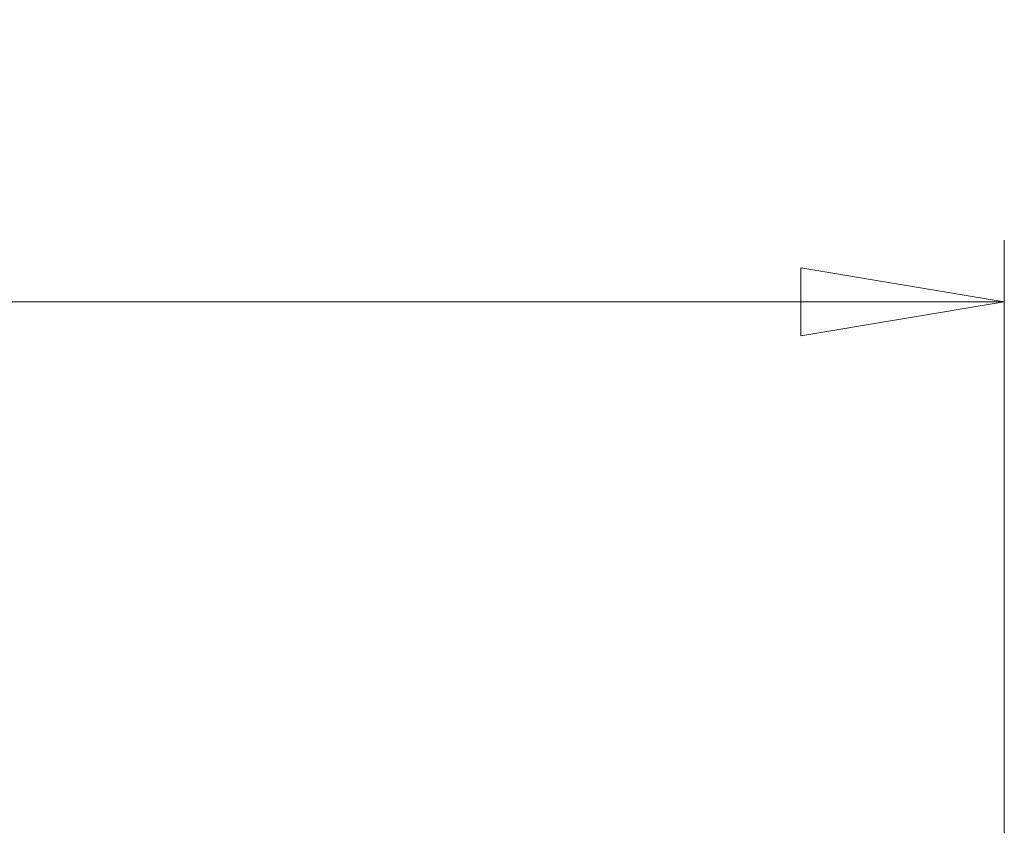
# Model space of a CAD drawing. Header units: millimetres. Extents: x 114 to 390, y 38 to 250.
# Tile 21 of 22: x 299 to 315, y 237 to 250. Entities that reach past the tile are written whole.
import ezdxf

# ---------------------------------------------------------------- set-up
doc = ezdxf.new("R2010")
doc.units = ezdxf.units.MM
doc.styles.add('SLDTEXTSTYLE0', font='TXT', dxfattribs={"width": 0.75})
doc.dimstyles.new('SLDDIMSTYLE0', dxfattribs={"dimtxt": 3.5, "dimasz": 3.302, "dimexe": 0, "dimexo": 0.0625, "dimgap": 0.875, "dimtad": 1, "dimtoh": 1, "dimlfac": 2, "dimzin": 12, "dimdsep": 46, "dimtxsty": 'Standard', "dimblk1": 'CLOSED', "dimblk2": 'CLOSED', "dimsah": 1, "dimcen": 0.09, "dimadec": 0, "dimazin": 0, "dimtfac": 1, "dimtofl": 0, "dimtmove": 0, "dimatfit": 3, "dimldrblk": 'CLOSED', "dimfxl": 0, "dimtolj": 1, "dimtzin": 12, "dimarcsym": 0})

# ---------------------------------------------------------------- blocks, each defined once
blk = doc.blocks.new('_CLOSED')
at = {"color": 0, "linetype": 'ByBlock', "lineweight": -2}
for p, q in [((-1, 0.166667), (0, 0)), ((-1, 0.166667), (-1, -0.166667)), ((0, 0), (-1, -0.166667)), ((0, 0), (-1, 0))]:
    blk.add_line(p, q, dxfattribs=at)
blk = doc.blocks.new('*D3')
at = {"color": 7, "linetype": 'Continuous', "lineweight": 0}
for p, q in [((265.163, 236.607), (265.163, 246.358)), ((314.901, 236.607), (314.901, 246.358)), ((265.163, 245.358), (314.901, 245.358))]:
    blk.add_line(p, q, dxfattribs=at)
at = {"color": 7, "linetype": 'Continuous', "lineweight": 0, "xscale": 3.302, "yscale": 3.302}
for p, rotation in [((265.163, 245.358, 39.095), 180.0000000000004), ((314.901, 245.358, 39.095), 360.0000000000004)]:
    blk.add_blockref('_CLOSED', p, dxfattribs=dict(at, rotation=rotation))
at = {"color": 7, "linetype": 'Continuous', "lineweight": 0, "insert": (286.042, 249.869), "char_height": 3.5, "attachment_point": 1, "style": 'SLDTEXTSTYLE0'}
blk.add_mtext('99.5', dxfattribs=at)

msp = doc.modelspace()

# ---------------------------------------------------------------- dimensions: what is measured, and where the dimension line sits
at = {"color": 7, "linetype": 'Continuous', "lineweight": 0}
dim = msp.add_linear_dim(base=(314.9009, 245.3576), p1=(265.1629, 235.6066), p2=(314.9009, 235.6066), text='99.5', dimstyle='SLDDIMSTYLE0', dxfattribs=at)
dim.commit()
dim.dimension.update_dxf_attribs({"geometry": '*D3', "text_midpoint": (290.5676, 245.3576), "dimtype": 160})

doc.saveas('drawing.dxf')
